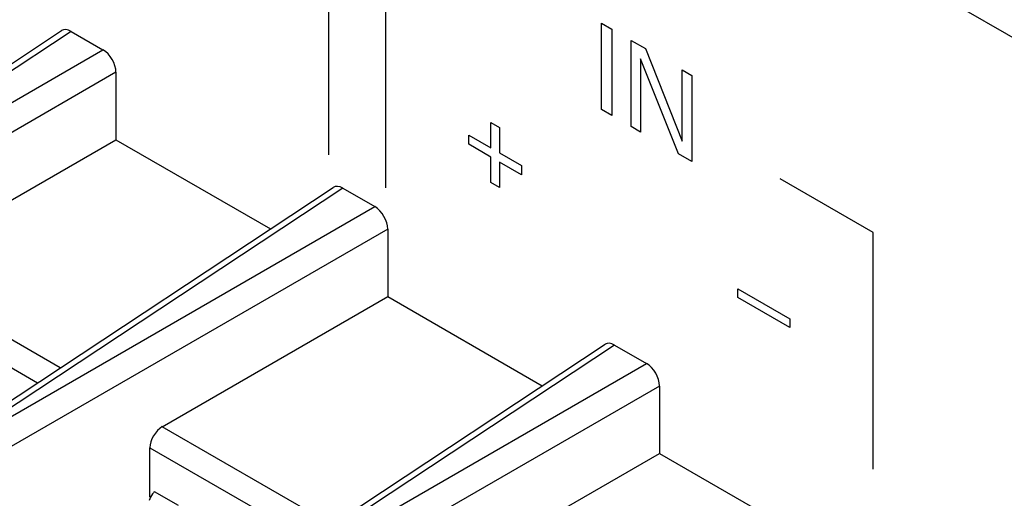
# Model space of a CAD drawing. Header units: inches. Extents: x 0 to 34, y 0 to 22.
# Tile 28 of 127: x 4.297 to 4.578, y 7.834 to 7.97. Entities that reach past the tile are written whole.
import ezdxf

# ---------------------------------------------------------------- set-up
doc = ezdxf.new("R2010")
doc.units = ezdxf.units.IN
doc.header["$LTSCALE"] = 1.87
doc.header["$MEASUREMENT"] = 0
doc.layers.get('0').update_dxf_attribs({"linetype": 'CONTINUOUS'})

msp = doc.modelspace()

# ---------------------------------------------------------------- linework, layer by layer
at = {"color": 40, "linetype": 'CONTINUOUS'}
for p, q in [((4.41533, 8.06002), (4.62981, 7.93618)), ((4.38536, 7.93151), (4.38536, 7.99887)), ((4.4016, 7.92213), (4.4016, 7.98949)), ((4.463, 7.94441), (4.463, 7.96896)), ((4.463, 7.96896), (4.46594, 7.96726)), ((4.46594, 7.96726), (4.46594, 7.94271)), ((4.47139, 7.93957), (4.47139, 7.96411)), ((4.47139, 7.96411), (4.47549, 7.96175)), ((4.47549, 7.96175), (4.48594, 7.93542)), ((4.48488, 7.93178), (4.47407, 7.95886)), ((4.47407, 7.95886), (4.47407, 7.93802)), ((4.48594, 7.93542), (4.48594, 7.95571)), ((4.48594, 7.95571), (4.48865, 7.95415)), ((4.48865, 7.95415), (4.48865, 7.9296)), ((4.46594, 7.94271), (4.463, 7.94441)), ((4.43143, 7.93351), (4.43143, 7.94075)), ((4.43143, 7.94075), (4.4339, 7.93932)), ((4.4339, 7.93932), (4.4339, 7.93208)), ((4.47407, 7.93802), (4.47139, 7.93957)), ((4.42516, 7.93451), (4.42516, 7.93713)), ((4.42516, 7.93713), (4.43143, 7.93351)), ((4.43143, 7.93089), (4.42516, 7.93451)), ((4.43143, 7.92365), (4.43143, 7.93089)), ((4.4339, 7.93208), (4.44017, 7.92846)), ((4.48865, 7.9296), (4.48488, 7.93178)), ((4.4339, 7.92946), (4.4339, 7.92222)), ((4.44017, 7.92584), (4.4339, 7.92946)), ((4.44017, 7.92846), (4.44017, 7.92584)), ((4.54029, 7.90941), (4.51378, 7.92472)), ((4.4339, 7.92222), (4.43143, 7.92365)), ((4.54029, 7.84205), (4.54029, 7.90941)), ((4.50179, 7.89087), (4.50179, 7.89332)), ((4.50179, 7.89332), (4.51652, 7.88482)), ((4.51652, 7.88237), (4.50179, 7.89087)), ((4.51652, 7.88482), (4.51652, 7.88237))]:
    msp.add_line(p, q, dxfattribs=at)
at = {"color": 7, "linetype": 'CONTINUOUS'}
for p, q in [((4.20697, 7.89926), (4.30928, 7.96688)), ((4.312, 7.96668), (4.20973, 7.89908)), ((4.312, 7.96668), (4.32108, 7.96143)), ((4.21142, 7.89811), (4.32108, 7.96143)), ((4.32479, 7.95501), (4.21513, 7.89169)), ((4.32479, 7.95501), (4.32479, 7.93582)), ((4.26063, 7.89877), (4.32479, 7.93582)), ((4.32479, 7.93582), (4.36877, 7.91043)), ((4.28431, 7.8546), (4.38662, 7.92223)), ((4.38934, 7.92202), (4.28707, 7.85443)), ((4.38934, 7.92202), (4.39842, 7.91678)), ((4.28876, 7.85346), (4.39842, 7.91678)), ((4.40213, 7.91036), (4.29247, 7.84704)), ((4.40213, 7.91036), (4.40213, 7.89116)), ((4.30894, 7.87088), (4.26063, 7.89877)), ((4.2571, 7.89279), (4.30246, 7.8666)), ((4.33797, 7.85412), (4.40213, 7.89116)), ((4.40213, 7.89116), (4.44611, 7.86577)), ((4.36165, 7.80995), (4.46396, 7.87757)), ((4.46668, 7.87737), (4.36441, 7.80977)), ((4.46668, 7.87737), (4.47576, 7.87212)), ((4.3661, 7.8088), (4.47576, 7.87212)), ((4.47947, 7.8657), (4.36981, 7.80238)), ((4.47947, 7.8657), (4.47947, 7.84651)), ((4.38628, 7.82623), (4.33797, 7.85412)), ((4.33444, 7.83416), (4.33444, 7.84814)), ((4.33444, 7.84814), (4.3798, 7.82195)), ((4.41531, 7.80946), (4.47947, 7.84651)), ((4.47947, 7.84651), (4.52345, 7.82112)), ((4.3426, 7.83163), (4.33575, 7.83559)), ((4.33462, 7.83406), (4.33444, 7.83416))]:
    msp.add_line(p, q, dxfattribs=at)
for centre, major_axis, ratio, start_param, end_param in [((4.312, 7.96239), (-0.00263, 0.00455), 0.576629, -0.784837, 0.034191), ((4.32108, 7.95715), (-0.00262, 0.00454), 0.578035, -2.355634, -0.786056), ((4.38934, 7.91774), (-0.00263, 0.00455), 0.576629, -0.784837, 0.034191), ((4.39842, 7.91249), (-0.00262, 0.00454), 0.578035, -2.355634, -0.786056), ((4.46668, 7.87308), (-0.00263, 0.00455), 0.576629, -0.784837, 0.034191), ((4.47576, 7.86784), (-0.00262, 0.00454), 0.578035, -2.355634, -0.786056), ((4.3381, 7.85011), (0.00264, 0.00425), 0.597115, 0.839068, 2.374958)]:
    msp.add_ellipse(centre, major_axis=major_axis, ratio=ratio, start_param=start_param, end_param=end_param, dxfattribs=at)
msp.add_open_spline([(4.33575, 7.83559), (4.33555, 7.83541), (4.33488, 7.83469), (4.3344, 7.83376), (4.33428, 7.83306)], degree=3, knots=[0, 0, 0, 0, 0.272832, 1, 1, 1, 1], dxfattribs=at)

doc.saveas('drawing.dxf')
